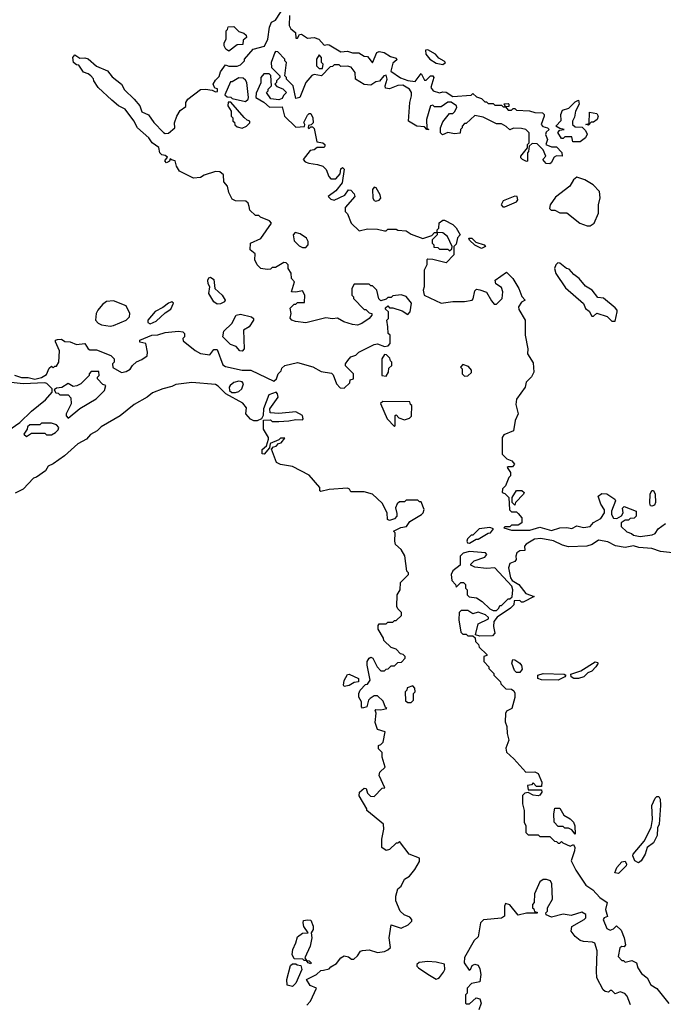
# Model space of a CAD drawing. Extents: x 2494106 to 2685573, y 758056 to 915185.
# Tile 23 of 256: x 2534315 to 2538163, y 827778 to 833661. Entities that reach past the tile are written whole.
import ezdxf

# ---------------------------------------------------------------- set-up
doc = ezdxf.new("R2010")
doc.units = 0

msp = doc.modelspace()

# ---------------------------------------------------------------- linework, layer by layer
at = {"layer": '0CON05XD'}
for points in [[(2536516.1, 831826.1), (2536510, 831865), (2536520, 831875), (2536520, 831915), (2536501.7, 831931.7), (2536501.7, 831938.3), (2536515, 831950), (2536525, 831940), (2536545, 831940), (2536601.7, 831921.7), (2536635, 831900), (2536650, 831915), (2536657, 831967), (2536626.4, 832006.4), (2536595, 832017.5), (2536545, 832010), (2536535, 832000), (2536515, 832000), (2536505, 831990), (2536475, 831980), (2536463, 831993), (2536450, 832045), (2536425, 832070), (2536415, 832070), (2536405, 832080), (2536315, 832080), (2536300, 832055), (2536300, 832015), (2536310, 832005), (2536310, 831995), (2536375, 831930), (2536385, 831930), (2536405, 831910), (2536420, 831905), (2536420, 831895), (2536403.3, 831875), (2536360, 831845), (2536335, 831836), (2536305, 831839.2), (2536253.3, 831855), (2536215, 831877.5), (2536185, 831872.9), (2536145, 831880), (2536025, 831850), (2535963, 831857), (2535942.5, 831865), (2535933, 831877), (2535937.5, 831905), (2535933, 831937), (2535955, 831960), (2535965, 831960), (2535975, 831970), (2536018.3, 831971.7), (2536020, 832015), (2536005, 832040), (2535965, 832032.5), (2535940, 832035), (2535957.5, 832095), (2535940, 832115), (2535937, 832147), (2535920, 832175), (2535920, 832195), (2535908.3, 832208.3), (2535895, 832210), (2535845, 832180), (2535825, 832180), (2535815, 832170), (2535795, 832167.5), (2535757.5, 832175), (2535735, 832196.7), (2535721.2, 832225), (2535722.5, 832262.5), (2535693.6, 832285), (2535694.2, 832325.8), (2535756.4, 832353.6), (2535820, 832445), (2535808.3, 832458.3), (2535755, 832480), (2535745, 832490), (2535725, 832490), (2535691.7, 832521.7), (2535687.5, 832545), (2535680, 832565), (2535667, 832577), (2535605, 832577.5), (2535585, 832588.8), (2535565, 832627.5), (2535557.5, 832665), (2535535, 832692.5), (2535532.7, 832732.7), (2535510.9, 832750.9), (2535485, 832754.4), (2535418.3, 832731.7), (2535395, 832717.5), (2535355, 832713.8), (2535270, 832755), (2535252.5, 832785), (2535245, 832817.5), (2535222.5, 832822.5), (2535215, 832830), (2535210, 832815), (2535192.5, 832805), (2535183.6, 832816.4), (2535198.3, 832838.3), (2535185, 832850), (2535165, 832852.5), (2535153.3, 832865), (2535146.4, 832896.4), (2535106.7, 832925), (2535087.5, 832955), (2535020, 833015), (2534997.3, 833057.3), (2534946.4, 833126.4), (2534906.7, 833145), (2534865, 833180), (2534784.2, 833255), (2534757.5, 833295), (2534757, 833307), (2534740, 833325), (2534725, 833337.5), (2534697, 833347), (2534668.3, 833388.3), (2534655, 833390), (2534637.5, 833405), (2534632.5, 833435), (2534645, 833450), (2534675, 833430), (2534705, 833432.5), (2534725, 833426.7), (2534775, 833382.5), (2534840, 833355), (2534868.8, 833318.8), (2534923.3, 833275), (2534940.7, 833240.7), (2535000, 833185), (2535032.5, 833145), (2535045, 833110), (2535085, 833092.5), (2535116, 833046), (2535175, 832986.7), (2535185, 832980), (2535205, 832982.5), (2535242.5, 833015), (2535241.2, 833045), (2535254.3, 833085), (2535275, 833117.5), (2535308.3, 833141.7), (2535307.5, 833165), (2535320, 833185), (2535395, 833243.8), (2535426.2, 833246.2), (2535465, 833240), (2535485, 833230), (2535498.3, 833231.7), (2535498.3, 833248.3), (2535481.7, 833251.7), (2535472.5, 833275), (2535485, 833300), (2535508.3, 833321.7), (2535515, 833350), (2535545, 833390), (2535565, 833382.5), (2535615, 833382.5), (2535635, 833390), (2535660, 833415), (2535660, 833425), (2535710, 833485), (2535777.7, 833502.3), (2535798.8, 833545), (2535807.5, 833615), (2535820, 833645), (2535845, 833657.5), (2535905, 833750)], [(2535927.5, 833685), (2535926.7, 833625), (2535936.1, 833606.1), (2535963.3, 833585), (2535965, 833550), (2535975, 833550), (2535987, 833573), (2536000, 833575), (2536035, 833551.2), (2536075, 833553.3), (2536103.6, 833543.6), (2536135, 833507.5), (2536155, 833513.3), (2536165, 833510), (2536235, 833468.8), (2536275, 833472.5), (2536305, 833462.5), (2536341.7, 833461.7), (2536375, 833442.5), (2536395, 833440), (2536425, 833402.5), (2536450, 833465), (2536465, 833470.8), (2536493.3, 833465), (2536530.9, 833440.9), (2536565, 833431.2), (2536569.5, 833420.5), (2536545, 833400), (2536533, 833353), (2536592.3, 833312.3), (2536635, 833296.7), (2536678.3, 833291.7), (2536715, 833340), (2536735, 833300), (2536745, 833300), (2536770, 833325), (2536785, 833326), (2536790, 833315), (2536772.5, 833255), (2536786.4, 833236.4), (2536825, 833223.3), (2536845, 833230), (2536865, 833227.5), (2536905, 833202.5), (2537015, 833210), (2537025, 833220), (2537045, 833200), (2537075, 833190), (2537095, 833170), (2537105, 833170), (2537115, 833160), (2537145, 833160), (2537155, 833150), (2537195, 833150), (2537205, 833140), (2537220, 833140), (2537211.7, 833158.3), (2537235, 833160), (2537240, 833155), (2537238.3, 833141.7), (2537220, 833140), (2537235, 833120), (2537255, 833120), (2537265, 833130), (2537275, 833130), (2537285, 833120), (2537363.6, 833116.4), (2537395, 833106.7), (2537440, 833105), (2537450, 833095), (2537450, 833085), (2537432.5, 833035), (2537443, 833023), (2537470, 833015), (2537480, 833005), (2537461.7, 832988.3), (2537457.5, 832975), (2537470, 832945), (2537460, 832915), (2537495, 832900), (2537525, 832900), (2537557, 832867), (2537557.5, 832845), (2537525, 832847.5), (2537510.7, 832839.3), (2537492.5, 832805), (2537485, 832800), (2537462.3, 832802.3), (2537442.5, 832825), (2537460, 832845), (2537443.6, 832883.6), (2537408.3, 832918.3), (2537378.3, 832921.7), (2537360, 832905), (2537357, 832873), (2537350, 832865), (2537350, 832815), (2537345, 832812.5), (2537320, 832825), (2537310, 832835), (2537310, 832845), (2537350, 832895), (2537350, 832915), (2537360, 832925), (2537360, 832985), (2537340, 833005), (2537315, 833010), (2537267, 833013), (2537245, 833002.5), (2537223, 833023), (2537195, 833037.5), (2537165, 833037.5), (2537085, 833077.5), (2537035, 833087.5), (2536985, 833040), (2536975, 833040), (2536960, 833025), (2536960, 833015), (2536950, 833005), (2536948.3, 832981.7), (2536915, 832978.8), (2536875, 832987.5), (2536843.6, 832973.6), (2536830, 832985), (2536830, 833015), (2536845, 833050), (2536885, 833100), (2536905, 833100), (2536915, 833110), (2536927.5, 833135), (2536926.4, 833146.4), (2536895, 833167.5), (2536875, 833167.5), (2536835, 833140), (2536795, 833140), (2536785, 833150), (2536770, 833145), (2536747.5, 833065), (2536750, 833010), (2536760, 833005), (2536750, 833005), (2536735, 833020), (2536690, 833025), (2536640, 833055), (2536647.5, 833165), (2536656.7, 833205), (2536656.4, 833226.4), (2536646.4, 833246.4), (2536605, 833270), (2536575, 833267.5), (2536525, 833247.5), (2536501.7, 833251.7), (2536500, 833265), (2536512.5, 833305), (2536505, 833330), (2536492.5, 833325), (2536466.7, 833293.3), (2536445, 833290), (2536415, 833270), (2536375, 833273.3), (2536322.5, 833305), (2536320, 833345), (2536296.7, 833376.7), (2536275, 833382.5), (2536235, 833380), (2536225, 833390), (2536195, 833390), (2536185, 833380), (2536171.7, 833378.3), (2536120, 833325), (2536076.2, 833333.8), (2536062, 833328), (2536026, 833285), (2535990, 833195), (2535965, 833190), (2535950, 833265), (2535910, 833305), (2535910, 833315), (2535900, 833325), (2535910, 833405), (2535900, 833415), (2535900, 833425), (2535858.3, 833468.3), (2535845, 833470), (2535840, 833465), (2535817.5, 833405), (2535820, 833375), (2535870, 833325), (2535870, 833315), (2535850, 833295), (2535850, 833285), (2535840, 833275), (2535851.7, 833261.7), (2535888.3, 833248.3), (2535910, 833225), (2535891.7, 833208.3), (2535885, 833190), (2535865, 833182.5), (2535817, 833187), (2535790, 833225), (2535800, 833235), (2535800, 833245), (2535820, 833265), (2535817, 833327), (2535807, 833337), (2535775, 833337.5), (2535757.5, 833315), (2535757, 833283), (2535728.3, 833221.7), (2535726.7, 833195), (2535775, 833167.5), (2535808.3, 833138.3), (2535885, 833140), (2535897.5, 833085), (2535965, 833017.5), (2536018.3, 833021.7), (2536020, 833035), (2536013, 833047), (2536035, 833090), (2536045, 833100), (2536055, 833100), (2536067.5, 833075), (2536070, 833045), (2536058.3, 833031.7), (2536041.7, 833028.3), (2536040, 833015), (2536045, 833010), (2536055, 833020), (2536065, 833020), (2536075, 833010), (2536091.7, 832931.7), (2536126.7, 832925), (2536138.8, 832915), (2536140, 832905), (2536135, 832897.5), (2536093, 832897), (2536075, 832882.5), (2536051.7, 832878.3), (2536010, 832825), (2536021.7, 832811.7), (2536043, 832803), (2536096.4, 832796.4), (2536127.5, 832785), (2536147.5, 832765), (2536163, 832723), (2536175, 832710), (2536205, 832710), (2536230, 832740), (2536235, 832770), (2536245, 832776.7), (2536255, 832767.5), (2536242.5, 832685), (2536205, 832637.5), (2536160, 832605), (2536175, 832587.5), (2536195, 832582.5), (2536258.3, 832611.7), (2536280, 832645), (2536295, 832642.5), (2536315, 832620), (2536318.8, 832605), (2536261.7, 832538.3), (2536260, 832515), (2536265, 832510)], [(2535565, 833472.5), (2535547.5, 833485), (2535537.5, 833505), (2535538.3, 833521.7), (2535550, 833545), (2535550, 833595), (2535558.3, 833601.7), (2535561.7, 833618.3), (2535595, 833620), (2535625, 833590), (2535655, 833580), (2535668.3, 833568.3), (2535670, 833555), (2535651.7, 833538.3), (2535648.3, 833511.7), (2535615, 833510), (2535565, 833472.5)], [(2536125, 833370), (2536130, 833395), (2536120, 833405), (2536120, 833435), (2536105, 833450), (2536090, 833425), (2536090, 833385), (2536105, 833370), (2536125, 833370)], [(2536845, 833393.8), (2536860, 833405), (2536853, 833413), (2536821.7, 833431.7), (2536800, 833455), (2536755, 833480), (2536741.7, 833478.3), (2536743.3, 833455), (2536767.5, 833425), (2536805, 833400), (2536845, 833393.8)], [(2535665, 833172.5), (2535680, 833185), (2535682.5, 833195), (2535672.5, 833285), (2535665, 833300), (2535651.7, 833311.7), (2535625, 833312.5), (2535585, 833290), (2535575, 833290), (2535541.7, 833211.7), (2535555, 833200), (2535577, 833197), (2535585, 833190), (2535665, 833172.5)], [(2535645, 833012.5), (2535670, 833025), (2535690, 833045), (2535690, 833055), (2535675, 833060), (2535657, 833077), (2535578.3, 833168.3), (2535561.7, 833168.3), (2535560, 833145), (2535580, 833115), (2535580, 833085), (2535590, 833075), (2535590, 833055), (2535598.3, 833048.3), (2535601.7, 833031.7), (2535615, 833020), (2535645, 833012.5)], [(2537665, 832930), (2537621.7, 832931.7), (2537615, 832960), (2537575, 832960), (2537565, 832950), (2537555, 832950), (2537532.5, 832987.5), (2537545, 833000), (2537570, 833005), (2537545, 833010), (2537520, 833025), (2537551.7, 833058.3), (2537550, 833095), (2537560.7, 833119.3), (2537597, 833133), (2537635, 833170), (2537655, 833180), (2537660, 833155), (2537637.5, 833115), (2537631.7, 833078.3), (2537620, 833055), (2537620, 833035), (2537635, 833020), (2537678.3, 833018.3), (2537698.3, 832998.3), (2537706.7, 832976.7), (2537697.5, 832955), (2537665, 832930)], [(2537715, 833030), (2537700, 833035), (2537720, 833040), (2537721.7, 833108.3), (2537765, 833100), (2537772.5, 833085), (2537767.5, 833065), (2537745, 833047.5), (2537731.7, 833048.3), (2537715, 833030)], [(2537708, 832428), (2537725, 832428.8), (2537750, 832445), (2537775.7, 832504.3), (2537776, 832555), (2537786.1, 832596.1), (2537781.2, 832635), (2537744.1, 832674.1), (2537694.3, 832704.3), (2537645, 832720), (2537625, 832703.8), (2537603.8, 832665), (2537518.8, 832601.2), (2537486.7, 832555), (2537483, 832533), (2537493, 832523), (2537515, 832522.5), (2537545, 832507.5), (2537585, 832506.7), (2537664, 832444), (2537708, 832428)], [(2536445, 832576.7), (2536465, 832582.5), (2536473.3, 832595), (2536470, 832615), (2536446.4, 832656.4), (2536435, 832660), (2536424.1, 832645.9), (2536426.7, 832595), (2536435, 832580), (2536445, 832576.7)], [(2537203, 832543), (2537215, 832543.3), (2537285, 832572.5), (2537292.5, 832585), (2537290, 832605), (2537275, 832606.7), (2537205, 832577.5), (2537192.5, 832555), (2537203, 832543)], [(2536265, 832510), (2536275, 832500), (2536295.8, 832445.8), (2536345, 832400), (2536395, 832412), (2536455, 832410), (2536495, 832400), (2536505, 832400), (2536515, 832410), (2536565, 832410), (2536575, 832402.5), (2536625, 832400), (2536655, 832380), (2536725, 832352.5), (2536778.3, 832371.7), (2536795, 832390), (2536810, 832390), (2536810, 832405), (2536820, 832415), (2536823, 832447), (2536845, 832462.5), (2536855, 832462.5), (2536905, 832436), (2536925, 832416.2), (2536947.5, 832375), (2536933, 832357), (2536925, 832320), (2536910, 832305), (2536910, 832255), (2536865, 832207.5), (2536785, 832227.5), (2536755, 832230), (2536750, 832225), (2536750, 832195), (2536732.5, 832165), (2536732.5, 832065), (2536727.5, 832045), (2536732.5, 832015), (2536835, 831967.5), (2536905, 831976.7), (2536975, 831977.5), (2537020, 831985), (2537027, 831993), (2537035, 832040), (2537045, 832050), (2537065, 832047.5), (2537105, 832032.5), (2537135, 831980), (2537151.7, 831961.7), (2537165, 831960), (2537200, 831995), (2537202.5, 832035), (2537195, 832060), (2537161.7, 832081.7), (2537157.5, 832105), (2537225, 832152.5), (2537263.3, 832115), (2537298.8, 832055), (2537316.4, 832006.4), (2537337.5, 831985), (2537315, 831972.5), (2537296.2, 831945), (2537299.3, 831929.3), (2537336.2, 831865), (2537337.3, 831832.7), (2537337.5, 831775), (2537352.5, 831695), (2537350, 831665), (2537385, 831610), (2537388.1, 831555), (2537375, 831526.7), (2537342.5, 831495), (2537336, 831465), (2537286, 831394), (2537280.5, 831360.5), (2537296, 831305), (2537276.7, 831265), (2537267.5, 831205), (2537209.3, 831180.7), (2537198.8, 831165), (2537200, 831065), (2537227.5, 831037.5), (2537256.7, 831025), (2537272.5, 831005), (2537261.7, 830988.3), (2537235, 830990), (2537230, 830985), (2537250, 830955), (2537250, 830935), (2537240, 830925), (2537220, 830875), (2537201.7, 830858.3), (2537200, 830835), (2537215, 830830), (2537240, 830805), (2537243, 830733), (2537255, 830720), (2537285, 830720), (2537295, 830710), (2537316.2, 830685), (2537317.5, 830655), (2537295, 830640), (2537255, 830640), (2537245, 830630), (2537215, 830630), (2537210, 830625), (2537255, 830610), (2537365, 830610), (2537425, 830628.8), (2537495, 830608.8), (2537545, 830623.8), (2537585, 830626.2), (2537615, 830620), (2537645, 830637.1), (2537685, 830626.2), (2537725, 830632.5), (2537745, 830656.2), (2537789.3, 830680.7), (2537811.2, 830715), (2537811.7, 830731.7), (2537790, 830765), (2537773, 830813), (2537795, 830830), (2537825, 830828), (2537872.5, 830795), (2537877.5, 830785), (2537853.3, 830725), (2537853.9, 830703.9), (2537865, 830682.5), (2537885, 830680), (2537913, 830697), (2537922.5, 830715), (2537918.3, 830741.7), (2537928.3, 830751.7), (2538000, 830725), (2538000, 830695), (2537988.3, 830681.7), (2537965, 830680), (2537955, 830670), (2537935, 830670), (2537910, 830655), (2537911.7, 830631.7), (2537945, 830600), (2537971.7, 830591.7), (2537985, 830580), (2538025, 830572.5), (2538097, 830583), (2538115, 830590), (2538131.7, 830618.3), (2538175, 830650)], [(2536025, 832300), (2536040, 832315), (2536040, 832335), (2536030, 832355), (2535991.7, 832381.7), (2535961.7, 832388.3), (2535950, 832375), (2535955, 832340), (2535985, 832310), (2536005, 832300), (2536025, 832300)], [(2536885, 832280), (2536898.3, 832291.7), (2536900, 832305), (2536872.5, 832365), (2536845, 832387.5), (2536810, 832390), (2536810, 832375), (2536780, 832345), (2536780, 832325), (2536790, 832315), (2536791.7, 832301.7), (2536815, 832300), (2536825, 832290), (2536875, 832290), (2536885, 832280)], [(2537075, 832293.3), (2537035, 832312.5), (2537005, 832342.5), (2537000, 832355), (2537017.5, 832355), (2537041.7, 832331.7), (2537092.5, 832315), (2537100, 832305), (2537075, 832293.3)], [(2537875, 831860), (2537886.2, 831915), (2537885.9, 831925.9), (2537875, 831940), (2537805, 831997.5), (2537771.7, 832001.7), (2537737.5, 832045), (2537698.3, 832068.3), (2537660, 832115), (2537628.3, 832138.3), (2537600.7, 832170.7), (2537583.9, 832173.9), (2537545, 832206.7), (2537533, 832207), (2537520, 832195), (2537512.5, 832175), (2537520, 832145), (2537578.3, 832058.3), (2537685.9, 831965.9), (2537697.5, 831935), (2537719.3, 831919.3), (2537735, 831890), (2537745, 831890), (2537765, 831907.5), (2537827, 831887), (2537855, 831860), (2537875, 831860)], [(2535495, 831961.2), (2535475, 831974), (2535446.7, 832025), (2535452.5, 832065), (2535442, 832082), (2535440, 832105), (2535445, 832117.5), (2535455, 832122.5), (2535475, 832107.5), (2535482.5, 832055), (2535525, 832013.8), (2535543.3, 831985), (2535540, 831975), (2535515, 831962.5), (2535495, 831961.2)], [(2534855, 831830), (2534875, 831833.3), (2534952.5, 831865), (2534972.5, 831885), (2534974, 831905), (2534950.7, 831950.7), (2534875, 831980), (2534835, 831977.5), (2534810.5, 831959.5), (2534782.5, 831925), (2534772.5, 831905), (2534767.5, 831865), (2534785, 831846.7), (2534805, 831836.7), (2534855, 831830)], [(2535095, 831844), (2535131.2, 831858.8), (2535185, 831910), (2535218.5, 831931.5), (2535235, 831966.7), (2535225, 831974), (2535205, 831967.8), (2535169.9, 831940.1), (2535125, 831917.1), (2535081.9, 831865), (2535080.6, 831850.6), (2535095, 831844)], [(2535645, 831680), (2535631.7, 831681.7), (2535608.3, 831708.3), (2535575, 831720), (2535530, 831765), (2535535, 831800), (2535582.5, 831845), (2535610, 831895), (2535635, 831901.2), (2535700, 831885), (2535712.5, 831875), (2535712.5, 831865), (2535686.7, 831825), (2535652.5, 831805), (2535657.5, 831695), (2535645, 831680)], [(2534285, 831537.5), (2534325, 831522.5), (2534365, 831522.5), (2534405, 831512.5), (2534445, 831522.5), (2534475, 831540), (2534491.7, 831578.3), (2534505, 831590), (2534515, 831580), (2534525, 831590), (2534535, 831590), (2534550, 831615), (2534553, 831683), (2534530, 831735), (2534530, 831745), (2534540.7, 831749.3), (2534565, 831752.5), (2534585, 831737.5), (2534616.4, 831736.4), (2534655, 831720), (2534705, 831726.7), (2534723.6, 831693.6), (2534735, 831687.5), (2534775, 831687.5), (2534860, 831655), (2534880, 831635), (2534880, 831615), (2534870, 831605), (2534871.7, 831581.7), (2534923, 831553), (2534951.7, 831558.3), (2534975, 831572.5), (2534990, 831595), (2535013, 831617), (2535045, 831630), (2535077, 831653), (2535080, 831675), (2535070, 831725), (2535033, 831733), (2535032.5, 831745), (2535105, 831776.2), (2535141.7, 831778.3), (2535185, 831792.5), (2535265, 831800), (2535290, 831795), (2535300, 831785), (2535300, 831765), (2535290, 831755), (2535291.7, 831741.7), (2535363.9, 831683.9), (2535396.4, 831666.4), (2535451.7, 831658.3), (2535475, 831690), (2535495, 831690), (2535529.3, 831599.3), (2535545, 831588.8), (2535645, 831566.2), (2535696.4, 831566.4), (2535835, 831500), (2535850, 831515), (2535860, 831545), (2535878.3, 831561.7), (2535881.7, 831578.3), (2535900, 831595), (2535975, 831612.5), (2536067, 831587), (2536118.3, 831558.3), (2536178.3, 831548.3), (2536188.3, 831538.3), (2536210, 831485), (2536231.7, 831461.7), (2536255, 831460), (2536288.3, 831491.7), (2536291.7, 831508.3), (2536310, 831515), (2536310, 831545), (2536263, 831593), (2536263.3, 831605), (2536276.7, 831625), (2536295, 831646), (2536323.6, 831656.4), (2536342.5, 831675), (2536435, 831720), (2536455, 831723.3), (2536495, 831707.5), (2536518.3, 831711.7), (2536530, 831725), (2536530, 831775), (2536517.5, 831785), (2536516.1, 831826.1)], [(2536505, 831530), (2536520, 831555), (2536521.7, 831578.3), (2536540, 831595), (2536540, 831615), (2536531.7, 831621.7), (2536528.3, 831638.3), (2536508.3, 831658.3), (2536495, 831660), (2536480, 831635), (2536480, 831535), (2536505, 831530)], [(2534605, 831280), (2534675, 831337.5), (2534772.5, 831395), (2534822.5, 831445), (2534830, 831475), (2534811.7, 831481.7), (2534780, 831515), (2534780, 831525), (2534790, 831535), (2534788.3, 831558.3), (2534741.7, 831558.3), (2534730, 831545), (2534730, 831535), (2534680, 831485), (2534657, 831473), (2534635, 831470), (2534605, 831487.5), (2534567, 831463), (2534535, 831460), (2534521.7, 831448.3), (2534531.7, 831431.7), (2534545, 831430), (2534555, 831420), (2534605, 831420), (2534621.7, 831401.7), (2534622.5, 831365), (2534592.5, 831305), (2534593, 831293), (2534605, 831280)], [(2536975, 831530), (2536995, 831532.5), (2537017, 831553), (2537017, 831567), (2536998.3, 831588.3), (2536965, 831600), (2536950, 831585), (2536960, 831575), (2536960, 831545), (2536975, 831530)], [(2534243.3, 831205), (2534316.7, 831253.3), (2534385, 831321.2), (2534470, 831390), (2534510, 831435), (2534510, 831455), (2534476.4, 831486.4), (2534465, 831490), (2534335, 831484), (2534265, 831493.3)], [(2536482.5, 829255), (2536481.7, 829281.7), (2536460, 829305), (2536460, 829325), (2536475, 829330), (2536487, 829343), (2536500, 829405), (2536455, 829420), (2536440.5, 829460.5), (2536446.7, 829516.7), (2536440, 829535), (2536445, 829540), (2536475, 829537.5), (2536510, 829545), (2536501.7, 829551.7), (2536488.3, 829588.3), (2536455, 829620), (2536435, 829620), (2536410, 829605), (2536400, 829595), (2536390, 829555), (2536365, 829547.5), (2536357.5, 829555), (2536357.5, 829585), (2536343, 829613), (2536342.5, 829635), (2536350, 829655), (2536381.7, 829688.3), (2536395, 829690), (2536410, 829715), (2536393.3, 829805), (2536393.3, 829825), (2536405, 829846), (2536415, 829851.2), (2536425.9, 829845.9), (2536452.5, 829795), (2536475, 829770), (2536495, 829770), (2536505, 829780), (2536518.3, 829781.7), (2536535, 829800), (2536555, 829800), (2536575, 829820), (2536598.3, 829821.7), (2536620, 829845), (2536620, 829855), (2536608.3, 829868.3), (2536591.7, 829871.7), (2536565, 829900), (2536535, 829910), (2536491.7, 829951.7), (2536490, 829965), (2536458.3, 830018.3), (2536458.3, 830041.7), (2536465, 830050), (2536505, 830050), (2536515, 830060), (2536545, 830060), (2536555, 830070), (2536565, 830070), (2536598.3, 830101.7), (2536598.3, 830118.3), (2536575, 830140), (2536570, 830155), (2536572.5, 830225), (2536590, 830255), (2536591.7, 830298.3), (2536640, 830345), (2536640, 830355), (2536630, 830365), (2536617, 830457), (2536596.1, 830496.1), (2536562.5, 830525), (2536557.5, 830545), (2536560, 830595), (2536550, 830605), (2536593, 830627), (2536628.3, 830631.7), (2536647, 830663), (2536716.4, 830703.6), (2536727.5, 830715), (2536732.5, 830735), (2536715, 830780), (2536705, 830780), (2536695, 830790), (2536625, 830790), (2536615, 830780), (2536585, 830780), (2536571.7, 830768.3), (2536562.5, 830745), (2536569.3, 830709.3), (2536570, 830695), (2536555, 830677.5), (2536525, 830667.5), (2536513.8, 830673.8), (2536511.2, 830715), (2536482.9, 830772.9), (2536423.3, 830825), (2536375, 830840), (2536295, 830840), (2536286.4, 830856.4), (2536275, 830862.5), (2536165.8, 830854.2), (2536115, 830842.5), (2536110, 830845), (2536110, 830865), (2536045, 830940), (2535945, 830992), (2535875, 831003.8), (2535850, 831015), (2535820, 831095), (2535831.7, 831108.3), (2535848.3, 831111.7), (2535861.7, 831128.3), (2535878.3, 831131.7), (2535900, 831160), (2535875, 831160), (2535865, 831150), (2535811.7, 831128.3), (2535808.3, 831101.7), (2535776.2, 831063.8), (2535765, 831067.5), (2535765, 831092.5), (2535790, 831115), (2535802.5, 831155), (2535802.5, 831165), (2535772, 831215), (2535771.7, 831268.3), (2535815, 831270), (2535825, 831260), (2535865, 831260), (2535925, 831263.3), (2535965, 831272.5), (2536005, 831270), (2536010, 831275), (2536006.4, 831296.4), (2535965, 831317.5), (2535865, 831307.5), (2535811.7, 831311.7), (2535810, 831335), (2535860, 831405), (2535856.2, 831425), (2535847.5, 831435), (2535805, 831420), (2535772.5, 831335), (2535770, 831295), (2535760, 831275), (2535735, 831263.3), (2535715, 831264), (2535694.5, 831274.5), (2535666.7, 831305), (2535671.7, 831341.7), (2535649.3, 831369.3), (2535547.5, 831425), (2535501.2, 831471.2), (2535485, 831480), (2535345, 831493.3), (2535248.3, 831481.7), (2535225, 831468.8), (2535170, 831455), (2535109.3, 831430.7), (2535077.5, 831405), (2534998.8, 831361.2), (2534915, 831294.3), (2534801.2, 831228.8), (2534778, 831205), (2534738.3, 831181.7), (2534715, 831154.2), (2534663.3, 831126.7), (2534583.3, 831055), (2534515, 831006.2), (2534486.2, 830993.8), (2534468.8, 830965), (2534415, 830926.7), (2534398.3, 830921.7), (2534335, 830856), (2534287.7, 830832.3)], [(2535583, 831433), (2535605, 831433.3), (2535625, 831440), (2535642.5, 831455), (2535652.5, 831485), (2535645, 831497.5), (2535625, 831500), (2535595, 831492.5), (2535572.5, 831475), (2535567.5, 831465), (2535570, 831445), (2535583, 831433)], [(2536555, 831230), (2536560, 831235), (2536560, 831295), (2536565, 831300), (2536582.5, 831282.5), (2536615, 831270), (2536645, 831280), (2536658.3, 831291.7), (2536660, 831355), (2536651.7, 831361.7), (2536648.3, 831378.3), (2536485, 831380), (2536471.7, 831368.3), (2536512.5, 831275), (2536555, 831230)], [(2534355, 831170), (2534385, 831190), (2534465, 831190), (2534475, 831180), (2534505, 831180), (2534530, 831195), (2534545, 831210), (2534550, 831225), (2534535, 831240), (2534505, 831250), (2534445, 831250), (2534435, 831240), (2534375, 831240), (2534361.7, 831228.3), (2534360, 831215), (2534340, 831185), (2534355, 831170)], [(2537275, 830760), (2537260, 830775), (2537260, 830805), (2537285, 830847.5), (2537317, 830847), (2537330, 830835), (2537326.2, 830825), (2537280, 830775), (2537275, 830760)], [(2538095, 830753.3), (2538087, 830757), (2538081.2, 830771.2), (2538084, 830825), (2538095, 830847.5), (2538105, 830847.5), (2538113.3, 830825), (2538115.8, 830775), (2538109.5, 830760.5), (2538095, 830753.3)], [(2537005, 830533.3), (2537043, 830557), (2537055, 830557.5), (2537115, 830592.5), (2537130, 830595), (2537148.3, 830618.3), (2537125, 830627.5), (2537061.7, 830618.3), (2537025, 830580), (2537015, 830580), (2536991.7, 830558.3), (2536987.5, 830545), (2536992.5, 830535), (2537005, 830533.3)], [(2538235, 830473.8), (2538145, 830482.5), (2538095, 830501.4), (2538016.4, 830506.4), (2537985, 830517.5), (2537935, 830507.5), (2537876.2, 830516.2), (2537830.8, 830540.8), (2537775, 830550), (2537736.7, 830525), (2537705, 830514.4), (2537595, 830511.9), (2537560.5, 830520.5), (2537506.1, 830546.1), (2537430.7, 830560.7), (2537392.3, 830557.7), (2537342.3, 830527.7), (2537333.3, 830515), (2537335, 830490), (2537305, 830487.5), (2537287.5, 830475), (2537281.2, 830455), (2537283.3, 830435), (2537275, 830423.8), (2537245, 830411.2), (2537237.1, 830385), (2537250, 830325), (2537260, 830310), (2537300, 830285), (2537341.7, 830231.7), (2537390, 830215), (2537325, 830180), (2537315, 830180), (2537305, 830190), (2537271.7, 830188.3), (2537270, 830165), (2537250, 830145), (2537170, 830090), (2537150, 830065), (2537147.5, 830035), (2537156.2, 829995), (2537141.7, 829978.3), (2537065, 829977.5), (2537040, 829985), (2537055, 830050), (2537118.3, 830081.7), (2537118.3, 830088.3), (2537100, 830105), (2537055, 830120), (2537025, 830110), (2536995, 830130), (2536955, 830130), (2536941.7, 830118.3), (2536940, 830075), (2536951.7, 830001.7), (2536965, 829990), (2536985, 829990), (2536995, 829980), (2537025, 829980), (2537038.3, 829968.3), (2537040, 829945), (2537058.3, 829928.3), (2537061.7, 829911.7), (2537108.3, 829868.3), (2537108.3, 829861.7), (2537090, 829855), (2537090, 829825), (2537120, 829795), (2537120, 829785), (2537150, 829755), (2537150, 829745), (2537190, 829705), (2537191.7, 829691.7), (2537221.7, 829661.7), (2537255, 829660), (2537270, 829650), (2537276.1, 829636.1), (2537275, 829610), (2537256.2, 829545), (2537225, 829530), (2537220, 829515), (2537217.5, 829465), (2537227.7, 829437.7), (2537229.2, 829395), (2537239.2, 829355), (2537221.7, 829308.3), (2537226.2, 829285), (2537270, 829245), (2537340, 829165), (2537393.8, 829166.2), (2537415, 829156.2), (2537436.2, 829105), (2537435, 829080), (2537405, 829080), (2537385, 829100), (2537375, 829090), (2537350, 829085), (2537355, 829060), (2537435, 829060), (2537436.7, 829045), (2537425, 829027.5), (2537415, 829022.5), (2537385, 829027.5), (2537355, 829042.5), (2537335, 829040), (2537320, 829025), (2537320, 828975), (2537330, 828935), (2537330, 828865), (2537340, 828845), (2537340, 828805), (2537355, 828790), (2537415, 828790), (2537425, 828780), (2537485, 828780), (2537511.7, 828751.7), (2537525, 828750), (2537535, 828740), (2537545, 828740), (2537555, 828750), (2537561.7, 828741.7), (2537605, 828722.5), (2537625, 828732.5), (2537633.8, 828715), (2537631.4, 828695), (2537612.5, 828635), (2537638.9, 828578.9), (2537700, 828490), (2537741.7, 828461.7), (2537782.5, 828415), (2537826.4, 828386.4), (2537816.9, 828345), (2537828.3, 828301.7), (2537810, 828295), (2537802.5, 828285), (2537825, 828230), (2537845, 828220), (2537865, 828228.8), (2537883.6, 828246.4), (2537910.4, 828220.4), (2537929.5, 828175), (2537936.8, 828133.2), (2537928, 828122), (2537915, 828123.3), (2537902.5, 828115), (2537893, 828063), (2537915, 828040), (2537925, 828040), (2537935, 828030), (2537975, 828040), (2538003.3, 828025), (2538011.2, 827995), (2538032.1, 827962.1), (2538066, 827936), (2538087.5, 827895), (2538125, 827872.5), (2538195, 827782.5)], [(2537165, 830130), (2537180, 830145), (2537185, 830160), (2537195, 830160), (2537235, 830200), (2537245, 830200), (2537258.3, 830211.7), (2537263.3, 830255), (2537256.2, 830276.2), (2537156.1, 830386.1), (2537105, 830382.5), (2537035, 830390), (2537011.7, 830401.7), (2537011.7, 830408.3), (2537033, 830427), (2537095, 830450), (2537107.5, 830465), (2537100, 830475), (2537005, 830483.8), (2536966.4, 830473.6), (2536947.5, 830455), (2536948.3, 830401.7), (2536905, 830367.5), (2536894.2, 830345.8), (2536899.3, 830309.3), (2536920, 830285), (2536925, 830270), (2536951.7, 830298.3), (2536968.3, 830298.3), (2536980, 830285), (2536980, 830265), (2536990, 830255), (2536990, 830225), (2537001.7, 830211.7), (2537046.7, 830206.7), (2537080, 830185), (2537125, 830140), (2537145, 830130), (2537165, 830130)], [(2537305, 829760), (2537285, 829760), (2537273, 829773), (2537257.5, 829815), (2537263, 829837), (2537275, 829836.2), (2537305, 829816.2), (2537315, 829802.5), (2537319.3, 829780.7), (2537305, 829760)], [(2537655, 829723.8), (2537627.5, 829725), (2537612.5, 829735), (2537610.7, 829749.3), (2537669.7, 829770.3), (2537755, 829823.3), (2537770, 829820), (2537772.5, 829815), (2537760, 829795), (2537735, 829768.8), (2537711.2, 829758.8), (2537687.5, 829735), (2537655, 829723.8)], [(2536255, 829677.5), (2536251.2, 829685), (2536255, 829712.5), (2536275, 829747.5), (2536285, 829750), (2536340, 829725), (2536340, 829705), (2536315, 829700), (2536285, 829682.5), (2536255, 829677.5)], [(2537535, 829714.4), (2537435, 829716.7), (2537413.3, 829725), (2537412.5, 829745), (2537445, 829753.3), (2537570.7, 829750.7), (2537580, 829745), (2537573.8, 829735), (2537535, 829714.4)], [(2536655, 829580), (2536670, 829595), (2536670, 829635), (2536680, 829645), (2536677, 829667), (2536665, 829680), (2536631.7, 829668.3), (2536630, 829655), (2536620, 829645), (2536621.7, 829591.7), (2536635, 829580), (2536655, 829580)], [(2536032.5, 827772.5), (2536053.8, 827796.2), (2536090, 827875), (2536050.7, 827890.7), (2536030, 827925), (2536090, 827955), (2536115, 827980), (2536131.7, 827981.7), (2536165, 827990), (2536175, 828002.5), (2536209.4, 828020.6), (2536235, 828056.2), (2536255, 828066.7), (2536281.7, 828061.7), (2536298.3, 828048.3), (2536311.7, 828048.3), (2536335, 828067.5), (2536353.3, 828095), (2536365, 828100), (2536405, 828102.5), (2536455, 828087.5), (2536496.4, 828093.6), (2536515, 828102.5), (2536532.5, 828117.5), (2536524, 828175), (2536535, 828252.5), (2536595, 828232.5), (2536637, 828253), (2536660, 828275), (2536660, 828285), (2536648.3, 828298.3), (2536613, 828313), (2536590, 828335), (2536563.3, 828395), (2536563.6, 828423.6), (2536575, 828467.5), (2536596.2, 828483.8), (2536615, 828526.2), (2536645.8, 828544.2), (2536677.5, 828582.5), (2536705, 828630), (2536705, 828650), (2536643.8, 828675), (2536585, 828750), (2536575, 828740), (2536565, 828740), (2536525, 828702.5), (2536505, 828697.5), (2536480, 828715), (2536480, 828765), (2536492.5, 828825), (2536490, 828855), (2536390, 828935), (2536390, 828945), (2536343.6, 829023.6), (2536346.2, 829045), (2536375, 829070), (2536386.7, 829066.7), (2536395, 829040), (2536411.7, 829021.7), (2536435, 829020), (2536481.7, 829068.3), (2536498.3, 829071.7), (2536463.3, 829145), (2536467.5, 829165), (2536500, 829195), (2536482.5, 829255)], [(2538015, 828623.3), (2537992.5, 828635), (2537980, 828665), (2537982.5, 828675), (2538047.5, 828752.5), (2538090, 828835), (2538098.8, 828881.2), (2538094.2, 828965), (2538115, 829010), (2538125, 829020), (2538135, 829020), (2538143, 829003), (2538145.6, 828965.6), (2538138, 828855), (2538128.8, 828831.2), (2538125.9, 828785.9), (2538105, 828742), (2538066.7, 828715), (2538053.3, 828675), (2538031.2, 828635), (2538015, 828623.3)], [(2537635, 828793.3), (2537615, 828820), (2537595, 828830), (2537575, 828830), (2537565, 828840), (2537535, 828840), (2537510, 828865), (2537507.5, 828915), (2537515, 828950), (2537545, 828950), (2537567.5, 828907.5), (2537605, 828886.2), (2537625, 828866.7), (2537633.3, 828845), (2537635, 828793.3)], [(2537895, 828560), (2537873.6, 828563.6), (2537884.2, 828595), (2537915, 828628.8), (2537935, 828632.5), (2537942.5, 828615), (2537940, 828605), (2537895, 828560)], [(2537967.5, 827775), (2537946.2, 827826.2), (2537933, 827843), (2537905, 827852.5), (2537875, 827840), (2537855, 827860), (2537845, 827860), (2537835, 827850), (2537815, 827853.3), (2537803.3, 827865), (2537766.2, 827935), (2537762.5, 827975), (2537768, 828098), (2537752.5, 828142.5), (2537739.3, 828149.3), (2537685, 828152.2), (2537665, 828159.2), (2537635, 828183.1), (2537611.9, 828215), (2537615, 828242.5), (2537690, 828285), (2537700, 828295), (2537700, 828315), (2537675, 828327.5), (2537612.3, 828307.7), (2537565, 828316), (2537495, 828297.5), (2537461.7, 828311.7), (2537460, 828325), (2537470, 828335), (2537470, 828355), (2537500, 828405), (2537497, 828497), (2537487.5, 828515), (2537465, 828522.5), (2537445, 828522.5), (2537425, 828510), (2537393, 828437), (2537390, 828385), (2537380, 828375), (2537380, 828355), (2537388.3, 828348.3), (2537391.7, 828331.7), (2537408.3, 828328.3), (2537408.3, 828321.7), (2537345, 828322.5), (2537295, 828311.2), (2537245, 828372.5), (2537220, 828380), (2537213.3, 828365), (2537213.3, 828305), (2537195, 828292), (2537088.3, 828281.7), (2537070, 828265), (2537055, 828180), (2537031.7, 828158.3), (2536973.6, 828056.4), (2536972.5, 828025), (2537001.7, 827981.7), (2537010, 827985), (2537020, 828010), (2537035, 828017.5), (2537055, 828012.5), (2537065, 827990), (2537072.2, 827955), (2537065, 827912.5), (2537017, 827903), (2536990, 827875), (2536990, 827845), (2536980, 827835), (2536980, 827785), (2536985, 827780), (2537005, 827780), (2537043, 827817), (2537065, 827810), (2537073.3, 827785), (2537060, 827745)], [(2536055, 828020), (2536040, 828025), (2536030, 828040), (2536015, 828040), (2536007.5, 828047.5), (2535955, 828050), (2535944, 828075), (2535948, 828105), (2535966.7, 828145), (2535975, 828180), (2536005, 828202.5), (2536040, 828205), (2536013, 828243), (2536010, 828265), (2536011.7, 828278.3), (2536035, 828282.5), (2536055, 828280), (2536068.8, 828245), (2536068.8, 828225), (2536056.7, 828205), (2536060.8, 828175), (2536052, 828125), (2536020, 828055), (2536030, 828040), (2536045, 828037.5), (2536057.5, 828025), (2536055, 828020)], [(2536805, 827927.5), (2536815, 827932.5), (2536825, 827937.5), (2536849.5, 827970.5), (2536856.4, 827986.4), (2536855, 828017.5), (2536805, 828030), (2536755, 828033.3), (2536703, 828027), (2536690, 828015), (2536690, 828005), (2536700, 827995), (2536755, 827957.5), (2536805, 827927.5)], [(2535945, 827883.3), (2535915, 827892.5), (2535911.2, 827925), (2535935, 828010), (2535945, 828020), (2535965, 828020), (2535973, 828013), (2535995, 828010), (2536002.5, 827985), (2535966.7, 827905), (2535945, 827883.3)]]:
    msp.add_lwpolyline(points, dxfattribs=at)

doc.saveas('drawing.dxf')
